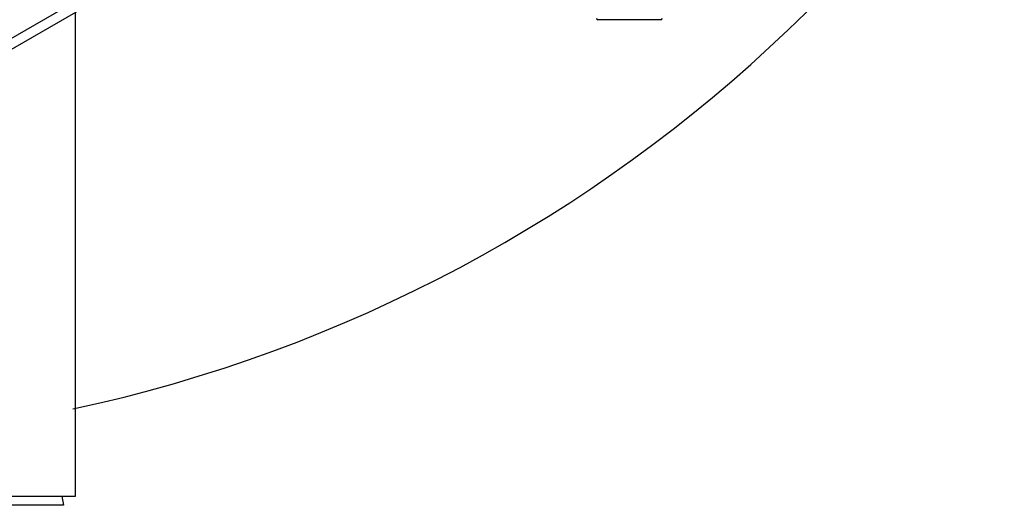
# Model space of a CAD drawing. Header units: millimetres. Extents: x 0 to 5945, y 0 to 4205.
# Tile 27 of 80: x 2968 to 3177, y 501 to 604. Entities that reach past the tile are written whole.
import ezdxf

# ---------------------------------------------------------------- set-up
doc = ezdxf.new("R2010")
doc.units = ezdxf.units.MM
doc.header["$LTSCALE"] = 326.975
for name, color, linetype in [('204104000008DXF_CONTINUOUS_LINE', 7, 'CONTINUOUS'), ('304102000082DXF_CONTINUOUS_LINE', 7, 'CONTINUOUS'), ('304104000090DXF_CONTINUOUS_LINE', 7, 'CONTINUOUS'), ('604006000007DXF_CONTINUOUS_LINE', 7, 'CONTINUOUS'), ('626001000001DXF_CONTINUOUS_LINE', 7, 'CONTINUOUS')]:
    doc.layers.add(name, color=color, linetype=linetype)

msp = doc.modelspace()

# ---------------------------------------------------------------- linework, layer by layer
at = {"layer": '204104000008DXF_CONTINUOUS_LINE', "color": 2, "linetype": 'Continuous', "const_width": 4}
msp.add_lwpolyline([(2339.611, 830.766, 1), (3485.611, 830.766, 1)], format="xyb", close=True, dxfattribs=at)
at = {"layer": '204104000008DXF_CONTINUOUS_LINE', "color": 2, "linetype": 'Continuous'}
msp.add_arc((2912.611, 830.766), 316.5, 282.12633, 48.55053, dxfattribs=at)
at = {"layer": '304102000082DXF_CONTINUOUS_LINE', "color": 9, "linetype": 'Continuous'}
msp.add_line((3007.202, 624.139), (2893.62, 558.357), dxfattribs=at)
at = {"layer": '304102000082DXF_CONTINUOUS_LINE', "color": 7, "linetype": 'Continuous'}
msp.add_line((3008.329, 622.407), (2894.392, 556.625), dxfattribs=at)
at = {"layer": '304104000090DXF_CONTINUOUS_LINE', "color": 7, "linetype": 'Continuous'}
for p, q in [((2979.611, 502.766), (2979.611, 605.827)), ((2950.611, 502.766), (2979.611, 502.766))]:
    msp.add_line(p, q, dxfattribs=at)
at = {"layer": '604006000007DXF_CONTINUOUS_LINE', "color": 7, "linetype": 'Continuous'}
for p, q in [((2976.705, 502.766), (2977.111, 500.808)), ((2977.111, 500.808), (2953.111, 500.808))]:
    msp.add_line(p, q, dxfattribs=at)
at = {"layer": '626001000001DXF_CONTINUOUS_LINE', "color": 7, "linetype": 'Continuous'}
msp.add_line((3104.311, 604.266), (3090.911, 604.266), dxfattribs=at)
for centre, start, end in [((3090.911, 604.566), 180, 270), ((3104.311, 604.566), 270, 360)]:
    msp.add_arc(centre, 0.3, start, end, dxfattribs=at)

doc.saveas('drawing.dxf')
